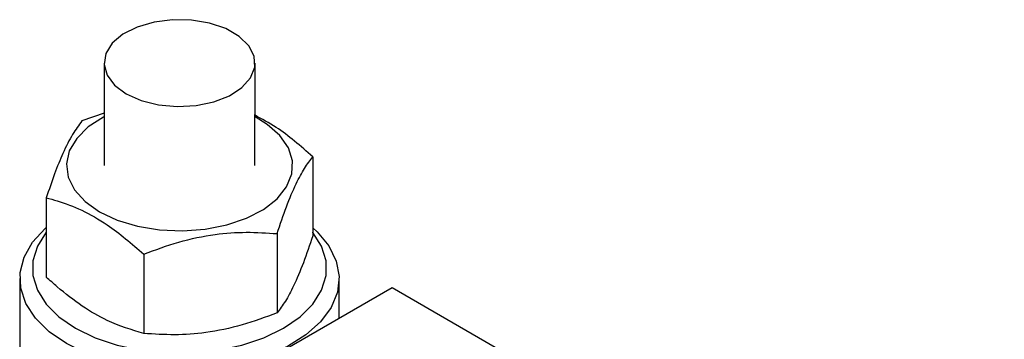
# Model space of a CAD drawing. Extents: x 59 to 746, y 13 to 589.
# Tile 44 of 46: x 555 to 633, y 457 to 482. Entities that reach past the tile are written whole.
import ezdxf

# ---------------------------------------------------------------- set-up
doc = ezdxf.new("R2010")
doc.units = 0
doc.header["$LTSCALE"] = 2
doc.layers.get('0').update_dxf_attribs({"linetype": 'CONTINUOUS'})

msp = doc.modelspace()

# ---------------------------------------------------------------- linework, layer by layer
at = {"color": 7, "linetype": 'CONTINUOUS'}
for p, q in [((561.484569, 478.549963), (561.482388, 470.385815)), ((573.482385, 470.382615), (573.484566, 478.546762)), ((561.483502, 474.553753), (559.725423, 473.936425)), ((578.078006, 471.093437), (578.076331, 464.786109)), ((556.886261, 467.81818), (556.884586, 461.510846)), ((575.238856, 464.975186), (575.23717, 458.667864)), ((564.642978, 463.337561), (564.641302, 457.030233)), ((554.779986, 461.407042), (554.773021, 435.281758)), ((580.17915, 458.26111), (580.179993, 461.400258)), ((568.540623, 451.542326), (584.379814, 460.686096)), ((584.379814, 460.686096), (633.060731, 432.565887))]:
    msp.add_line(p, q, dxfattribs=at)
at = {"color": 7, "linetype": 'CONTINUOUS', "flags": 128}
for points in [[(563.241922, 476.099144), (564.430316, 475.566615), (565.810619, 475.221442), (567.296097, 475.085318), (568.793429, 475.166778), (570.208506, 475.46073), (571.452437, 475.948678), (572.447045, 476.599982), (573.129852, 477.373701), (573.457938, 478.221239), (573.410697, 479.089324), (572.991095, 479.923424), (572.225495, 480.671121), (571.162003, 481.285439), (569.867455, 481.72777), (568.423176, 481.970335), (566.919919, 481.997881), (565.45214, 481.808682), (564.112063, 481.414633), (562.983903, 480.840477), (562.138523, 480.122303), (561.629065, 479.305227), (561.487524, 478.440604), (561.722807, 477.58274), (562.320108, 476.785567), (563.241922, 476.099144)], [(561.483425, 474.25957), (561.448924, 474.241673), (560.228136, 473.461605), (559.30433, 472.555548), (558.715336, 471.560597), (558.485272, 470.517475), (558.623551, 469.468903), (559.124504, 468.457814), (559.967638, 467.525581), (561.118421, 466.710385)], [(561.118421, 466.710385), (562.529755, 466.04559), (564.143835, 465.558427), (565.894609, 465.268825), (567.710384, 465.188652), (569.516814, 465.321191), (571.23997, 465.661003), (572.809276, 466.19419), (574.160508, 466.898911), (575.238329, 467.746324), (575.998628, 468.701737), (576.410271, 469.72602), (576.4564, 470.777259), (576.135137, 471.812404), (575.459629, 472.789076), (574.457526, 473.667299), (573.483421, 474.256369)], [(558.499734, 456.219462), (557.111241, 457.170703), (556.021031, 458.24372), (555.260473, 459.407643), (554.851452, 460.628987), (554.805731, 461.872615), (555.124631, 463.102751), (555.798958, 464.284013), (556.809342, 465.382404), (556.885637, 465.449836)], [(556.885535, 465.088585), (556.876409, 465.077306), (556.178872, 463.970753), (555.824732, 462.810992), (555.824732, 461.633287), (556.178877, 460.473402), (556.876402, 459.3666), (557.896132, 458.346491), (559.207062, 457.444081)], [(578.076507, 465.444187), (578.433312, 465.113451), (579.362031, 463.990943), (579.948938, 462.793999), (580.177124, 461.557057), (580.040051, 460.315701), (579.541636, 459.105645), (578.696233, 457.961698), (577.528157, 456.916769), (576.071025, 456.000913), (574.366729, 455.240493), (572.464328, 454.657374), (570.418521, 454.268337), (568.288192, 454.084562), (566.134606, 454.111346), (564.019726, 454.347919), (562.004387, 454.787472), (560.146572, 455.41736), (558.499734, 456.219462)], [(559.207062, 457.444081), (560.769367, 456.686786), (562.535575, 456.097615), (564.45203, 455.694475), (566.46049, 455.489611), (568.499933, 455.489246), (570.50839, 455.693401), (572.424845, 456.095855), (574.191053, 456.684396), (575.753353, 457.44114), (577.064288, 458.343079), (578.084012, 459.362823), (578.781539, 460.469388), (579.135689, 461.629137), (579.135689, 462.806848), (578.781544, 463.966727), (578.08401, 465.073536), (578.076405, 465.082935)]]:
    msp.add_lwpolyline(points, dxfattribs=at)
at = {"color": 7, "linetype": 'CONTINUOUS'}
for points, knots in [([(559.725423, 473.936425), (559.479059, 473.605485), (558.980989, 472.936431), (558.242889, 471.493784), (557.537245, 469.756064), (557.104577, 468.468075), (556.886261, 467.81818)], [0, 0, 0, 0, 0.264606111, 0.534949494, 0.765344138, 1, 1, 1, 1]), ([(578.078006, 471.093437), (577.11239, 471.936412), (575.5999, 473.256802), (574.045484, 474.089527), (573.483452, 474.390617)], [0, 0, 0, 0, 0.638428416, 1, 1, 1, 1]), ([(575.238856, 464.975186), (575.48533, 465.706293), (575.983623, 467.18436), (576.721773, 468.922957), (577.427319, 470.22627), (577.859789, 470.802621), (578.078006, 471.093437)], [0, 0, 0, 0, 0.264605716, 0.534949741, 0.765343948, 1, 1, 1, 1]), ([(556.886261, 467.81818), (557.174704, 467.74293), (558.098814, 467.501844), (559.714143, 466.88344), (562.054231, 465.563179), (563.677865, 464.167295), (564.642978, 463.337561)], [0, 0, 0, 0, 0.114040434, 0.36536176, 0.622761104, 1, 1, 1, 1]), ([(564.642978, 463.337561), (565.562683, 463.679778), (567.422036, 464.371635), (570.176786, 464.945364), (572.810039, 465.135138), (574.42432, 465.028828), (575.238856, 464.975186)], [0, 0, 0, 0, 0.264605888, 0.534949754, 0.765344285, 1, 1, 1, 1]), ([(578.076331, 464.786109), (577.829859, 464.055003), (577.33157, 462.576937), (576.593392, 460.838344), (575.887878, 459.535026), (575.455393, 458.958678), (575.23717, 458.667864)], [0, 0, 0, 0, 0.2646058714, 0.5349493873, 0.7653444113, 1, 1, 1, 1]), ([(564.641302, 457.030233), (563.676042, 457.315543), (562.068606, 457.790667), (559.729269, 459.166865), (558.113174, 460.41192), (557.172973, 461.252894), (556.884586, 461.510846)], [0, 0, 0, 0, 0.3772374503, 0.6282089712, 0.8859608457, 1, 1, 1, 1]), ([(575.23717, 458.667864), (574.317465, 458.325647), (572.458113, 457.633792), (569.703371, 457.060055), (567.070117, 456.870271), (565.455838, 456.976587), (564.641302, 457.030233)], [0, 0, 0, 0, 0.264606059, 0.534949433, 0.765344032, 1, 1, 1, 1])]:
    msp.add_open_spline(points, degree=3, knots=knots, dxfattribs=at)

doc.saveas('drawing.dxf')
